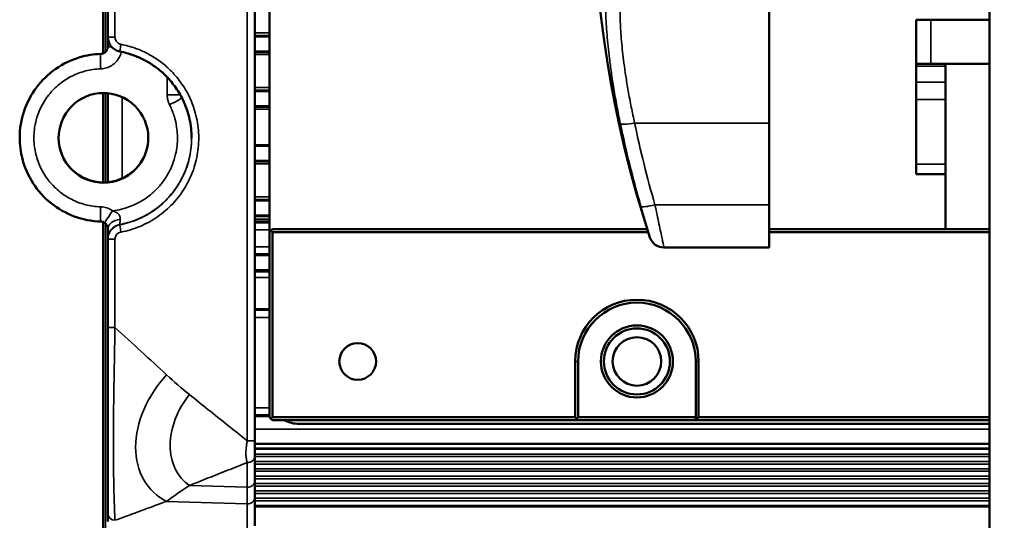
# Model space of a CAD drawing. Header units: millimetres. Extents: x 75 to 4764, y 75 to 3163.
# Tile 37 of 198: x 1360 to 1427, y 980 to 1014. Entities that reach past the tile are written whole.
import ezdxf

# ---------------------------------------------------------------- set-up
doc = ezdxf.new("R2010")
doc.units = ezdxf.units.MM
doc.header["$LTSCALE"] = 15
for name, color, linetype, lineweight in [('Dimension (ISO)', 7, 'Continuous', 25), ('Visible (ISO)', 7, 'Continuous', 50), ('Visible Narrow (ISO)', 7, 'Continuous', 35)]:
    doc.layers.add(name, color=color, linetype=linetype, lineweight=lineweight)
doc.styles.add('Note Text (ANSI)', font='tahoma.ttf')
doc.dimstyles.new('Default (ISO)', dxfattribs={"dimscale": 15, "dimtxt": 1, "dimasz": 2.5, "dimexe": 3.175, "dimexo": 0, "dimgap": 0.762, "dimtad": 1, "dimrnd": 1e-08, "dimzin": 0, "dimdsep": 46, "dimtxsty": 'Note Text (ANSI)', "dimcen": 0.09, "dimdle": 10, "dimclrd": 1, "dimclre": 1, "dimclrt": 1, "dimazin": 0, "dimtfac": 3.5052, "dimtmove": 0, "dimatfit": 3, "dimfxl": 1, "dimtolj": 1, "dimtzin": 0, "dimlwd": -1, "dimlwe": -1, "dimarcsym": 0})

# ---------------------------------------------------------------- blocks, each defined once
blk = doc.blocks.new('*D17')
at = {"layer": 'Defpoints', "color": 0, "transparency": 16777216}
for p in [(1452.664, 1025.049), (1465.086, 1021.218)]:
    blk.add_point(p, dxfattribs=at)
at = {"layer": 'Dimension (ISO)', "color": 1, "transparency": 16777216}
for p, q in [((1416.83, 1036.103), (1073.487, 1142.012)), ((1465.086, 1021.218), (1452.664, 1025.049)), ((1500.92, 1010.164), (1536.754, 999.111))]:
    blk.add_line(p, q, dxfattribs=at)
for points in [[(1418.672, 1042.075), (1414.988, 1030.131), (1452.664, 1025.049)], [(1502.762, 1016.136), (1499.078, 1004.192), (1465.086, 1021.218)]]:
    blk.add_solid(points, dxfattribs=at)
at = {"layer": 'Dimension (ISO)', "color": 1, "transparency": 16777216, "insert": (1093.563, 1168.317), "char_height": 15, "attachment_point": 1, "rotation": 342.85683, "style": 'Note Text (ANSI)'}
blk.add_mtext('\\A1;∅13.00 mm [∅0.512 in]', dxfattribs=at)

msp = doc.modelspace()

# ---------------------------------------------------------------- linework, layer by layer
at = {"layer": 'Visible (ISO)'}
for p, q in [((1425.875, 930.633), (1425.875, 1115.633)), ((1376.875, 1047.083), (1376.875, 999.183)), ((1365.556, 1034.853), (1365.556, 1011.337)), ((1365.875, 1012.45), (1365.875, 1033.694)), ((1410.875, 1018.47), (1410.875, 1006.603)), ((1375.875, 1015.215), (1375.875, 1012.456)), ((1420.875, 1010.633), (1420.875, 1013.633)), ((1421.875, 1013.633), (1420.875, 1013.633)), ((1425.875, 1013.633), (1421.875, 1013.633)), ((1365.875, 1011.793), (1365.875, 1012.45)), ((1375.875, 1012.535), (1376.875, 1012.535)), ((1375.875, 1012.529), (1376.875, 1012.529)), ((1375.875, 1012.523), (1376.875, 1012.523)), ((1375.875, 1012.517), (1376.875, 1012.517)), ((1375.875, 1012.511), (1376.875, 1012.511)), ((1375.875, 1012.505), (1376.875, 1012.505)), ((1375.875, 1012.499), (1376.875, 1012.499)), ((1375.875, 1012.493), (1376.875, 1012.493)), ((1375.875, 1012.487), (1376.875, 1012.487)), ((1375.875, 1011.494), (1375.875, 1012.456)), ((1375.875, 1011.494), (1375.875, 1008.738)), ((1375.875, 1011.475), (1376.875, 1011.475)), ((1375.875, 1011.466), (1376.875, 1011.466)), ((1375.875, 1011.46), (1376.875, 1011.46)), ((1375.875, 1011.454), (1376.875, 1011.454)), ((1375.875, 1011.448), (1376.875, 1011.448)), ((1375.875, 1011.442), (1376.875, 1011.442)), ((1375.875, 1011.436), (1376.875, 1011.436)), ((1375.875, 1011.43), (1376.875, 1011.43)), ((1375.875, 1011.424), (1376.875, 1011.424)), ((1375.875, 1011.418), (1376.875, 1011.418)), ((1365.875, 1010.391), (1365.875, 1010.391)), ((1420.875, 1010.482), (1420.875, 1010.633)), ((1420.875, 1010.633), (1421.875, 1010.633)), ((1420.875, 1010.482), (1420.875, 1009.383)), ((1425.875, 1010.633), (1421.875, 1010.633)), ((1422.875, 1010.633), (1422.875, 1010.482)), ((1422.875, 1010.482), (1422.875, 1009.383)), ((1365.556, 1010.308), (1365.556, 1010.308)), ((1420.875, 1008.197), (1420.875, 1009.383)), ((1422.875, 1009.383), (1422.875, 1008.197)), ((1365.556, 1008.645), (1365.556, 1002.558)), ((1365.875, 1008.631), (1365.875, 1002.572)), ((1375.875, 1008.815), (1376.875, 1008.815)), ((1375.875, 1008.809), (1376.875, 1008.809)), ((1375.875, 1008.803), (1376.875, 1008.803)), ((1375.875, 1008.797), (1376.875, 1008.797)), ((1375.875, 1008.791), (1376.875, 1008.791)), ((1375.875, 1008.785), (1376.875, 1008.785)), ((1375.875, 1008.779), (1376.875, 1008.779)), ((1375.875, 1008.773), (1376.875, 1008.773)), ((1375.875, 1008.767), (1376.875, 1008.767)), ((1375.875, 1007.773), (1375.875, 1008.738)), ((1375.875, 1007.773), (1375.875, 1005.019)), ((1375.875, 1007.755), (1376.875, 1007.755)), ((1375.875, 1007.746), (1376.875, 1007.746)), ((1375.875, 1007.74), (1376.875, 1007.74)), ((1375.875, 1007.734), (1376.875, 1007.734)), ((1375.875, 1007.728), (1376.875, 1007.728)), ((1375.875, 1007.722), (1376.875, 1007.722)), ((1375.875, 1007.716), (1376.875, 1007.716)), ((1375.875, 1007.71), (1376.875, 1007.71)), ((1375.875, 1007.704), (1376.875, 1007.704)), ((1375.875, 1007.698), (1376.875, 1007.698)), ((1420.875, 1003.803), (1420.875, 1008.197)), ((1422.875, 1003.803), (1422.875, 1008.197)), ((1410.875, 1006.603), (1410.875, 1001.048)), ((1359.875, 1005.606), (1359.875, 1005.607)), ((1359.875, 1005.597), (1359.875, 1005.597)), ((1375.875, 1005.095), (1376.875, 1005.095)), ((1375.875, 1005.089), (1376.875, 1005.089)), ((1375.875, 1005.083), (1376.875, 1005.083)), ((1375.875, 1005.077), (1376.875, 1005.077)), ((1375.875, 1005.071), (1376.875, 1005.071)), ((1375.875, 1005.065), (1376.875, 1005.065)), ((1375.875, 1005.059), (1376.875, 1005.059)), ((1375.875, 1005.053), (1376.875, 1005.053)), ((1375.875, 1005.047), (1376.875, 1005.047)), ((1375.875, 1004.051), (1375.875, 1005.019)), ((1375.875, 1004.051), (1375.875, 1001.3)), ((1375.875, 1004.035), (1376.875, 1004.035)), ((1375.875, 1004.026), (1376.875, 1004.026)), ((1375.875, 1004.02), (1376.875, 1004.02)), ((1375.875, 1004.014), (1376.875, 1004.014)), ((1375.875, 1004.008), (1376.875, 1004.008)), ((1375.875, 1004.002), (1376.875, 1004.002)), ((1375.875, 1003.996), (1376.875, 1003.996)), ((1375.875, 1003.99), (1376.875, 1003.99)), ((1375.875, 1003.984), (1376.875, 1003.984)), ((1375.875, 1003.978), (1376.875, 1003.978)), ((1420.875, 1003.803), (1420.875, 1003.133)), ((1422.875, 1003.133), (1422.875, 1003.803)), ((1422.875, 1003.133), (1420.875, 1003.133)), ((1422.875, 1003.133), (1422.875, 999.633)), ((1375.875, 1001.375), (1376.875, 1001.375)), ((1375.875, 1001.369), (1376.875, 1001.369)), ((1375.875, 1001.363), (1376.875, 1001.363)), ((1375.875, 1001.357), (1376.875, 1001.357)), ((1375.875, 1001.351), (1376.875, 1001.351)), ((1375.875, 1001.345), (1376.875, 1001.345)), ((1375.875, 1001.339), (1376.875, 1001.339)), ((1375.875, 1001.333), (1376.875, 1001.333)), ((1375.875, 1001.327), (1376.875, 1001.327)), ((1375.875, 1000.33), (1375.875, 1001.3)), ((1410.875, 998.134), (1410.875, 1001.048)), ((1375.875, 1000.33), (1375.875, 997.581)), ((1375.875, 1000.315), (1376.875, 1000.315)), ((1365.556, 999.866), (1365.556, 982.12)), ((1375.875, 1000.306), (1376.875, 1000.306)), ((1375.875, 1000.3), (1376.875, 1000.3)), ((1375.875, 1000.294), (1376.875, 1000.294)), ((1375.875, 1000.288), (1376.875, 1000.288)), ((1375.875, 1000.282), (1376.875, 1000.282)), ((1375.875, 1000.276), (1376.875, 1000.276)), ((1375.875, 1000.27), (1376.875, 1000.27)), ((1375.875, 1000.264), (1376.875, 1000.264)), ((1375.875, 1000.258), (1376.875, 1000.258)), ((1375.875, 1000.044), (1376.875, 1000.044)), ((1376.875, 999.858), (1375.875, 999.858)), ((1376.875, 999.852), (1375.875, 999.852)), ((1376.875, 999.845), (1375.875, 999.845)), ((1376.875, 999.839), (1375.875, 999.839)), ((1376.875, 999.832), (1375.875, 999.832)), ((1376.875, 999.183), (1376.975, 999.283)), ((1376.875, 999.183), (1376.875, 986.583)), ((1377.075, 999.383), (1376.975, 999.283)), ((1376.975, 999.283), (1377.075, 999.183)), ((1402.581, 999.383), (1377.075, 999.383)), ((1377.075, 999.183), (1377.075, 986.583)), ((1402.646, 999.183), (1377.075, 999.183)), ((1425.875, 999.383), (1410.875, 999.383)), ((1425.875, 999.183), (1410.875, 999.183)), ((1365.875, 998.862), (1365.875, 998.944)), ((1365.875, 998.694), (1365.875, 998.716)), ((1365.875, 992.696), (1365.875, 998.694)), ((1375.875, 997.691), (1376.875, 997.691)), ((1375.875, 997.685), (1376.875, 997.685)), ((1375.875, 997.679), (1376.875, 997.679)), ((1375.875, 997.673), (1376.875, 997.673)), ((1375.875, 997.667), (1376.875, 997.667)), ((1375.875, 997.661), (1376.875, 997.661)), ((1375.875, 997.655), (1376.875, 997.655)), ((1375.875, 997.649), (1376.875, 997.649)), ((1375.875, 997.643), (1376.875, 997.643)), ((1375.875, 997.637), (1376.875, 997.637)), ((1375.875, 997.631), (1376.875, 997.631)), ((1403.714, 998.133), (1410.875, 998.133)), ((1410.875, 998.133), (1410.875, 998.134)), ((1375.875, 997.625), (1376.875, 997.625)), ((1375.875, 997.619), (1376.875, 997.619)), ((1375.875, 997.613), (1376.875, 997.613)), ((1375.875, 997.607), (1376.875, 997.607)), ((1375.875, 996.609), (1375.875, 997.581)), ((1375.875, 996.609), (1375.875, 993.863)), ((1375.875, 996.595), (1376.875, 996.595)), ((1375.875, 996.586), (1376.875, 996.586)), ((1375.875, 996.58), (1376.875, 996.58)), ((1375.875, 996.574), (1376.875, 996.574)), ((1375.875, 996.568), (1376.875, 996.568)), ((1375.875, 996.562), (1376.875, 996.562)), ((1375.875, 996.556), (1376.875, 996.556)), ((1375.875, 996.55), (1376.875, 996.55)), ((1375.875, 996.544), (1376.875, 996.544)), ((1375.875, 996.538), (1376.875, 996.538)), ((1375.875, 996.532), (1376.875, 996.532)), ((1375.875, 996.526), (1376.875, 996.526)), ((1375.875, 996.52), (1376.875, 996.52)), ((1375.875, 996.514), (1376.875, 996.514)), ((1375.875, 996.508), (1376.875, 996.508)), ((1375.875, 996.502), (1376.875, 996.502)), ((1375.875, 993.935), (1376.875, 993.935)), ((1375.875, 993.929), (1376.875, 993.929)), ((1375.875, 993.923), (1376.875, 993.923)), ((1375.875, 993.917), (1376.875, 993.917)), ((1375.875, 993.911), (1376.875, 993.911)), ((1375.875, 993.905), (1376.875, 993.905)), ((1375.875, 993.899), (1376.875, 993.899)), ((1375.875, 993.893), (1376.875, 993.893)), ((1375.875, 993.887), (1376.875, 993.887)), ((1375.875, 993.375), (1375.875, 993.863)), ((1375.875, 993.375), (1375.875, 987.223)), ((1365.875, 980.024), (1365.875, 992.696)), ((1397.675, 986.583), (1397.675, 990.383)), ((1397.875, 986.583), (1397.875, 990.383)), ((1405.875, 990.383), (1405.875, 986.383)), ((1406.075, 990.383), (1406.075, 986.583)), ((1375.875, 986.734), (1375.875, 987.223)), ((1375.875, 986.734), (1375.875, 984.982)), ((1375.875, 986.723), (1376.875, 986.723)), ((1375.875, 986.714), (1376.875, 986.714)), ((1375.875, 986.708), (1376.875, 986.708)), ((1375.875, 986.702), (1376.875, 986.702)), ((1375.875, 986.696), (1376.875, 986.696)), ((1375.875, 986.69), (1376.875, 986.69)), ((1375.875, 986.684), (1376.875, 986.684)), ((1375.875, 986.678), (1376.875, 986.678)), ((1375.875, 986.672), (1376.875, 986.672)), ((1375.875, 986.666), (1376.875, 986.666)), ((1375.875, 986.66), (1376.875, 986.66)), ((1376.875, 986.583), (1376.975, 986.483)), ((1376.975, 986.483), (1377.075, 986.583)), ((1377.075, 986.383), (1376.975, 986.483)), ((1377.075, 986.583), (1397.675, 986.583)), ((1377.075, 986.383), (1397.675, 986.383)), ((1397.675, 986.583), (1397.775, 986.483)), ((1397.775, 986.483), (1397.675, 986.383)), ((1405.875, 986.383), (1397.675, 986.383)), ((1397.875, 986.583), (1397.775, 986.483)), ((1405.875, 986.583), (1397.875, 986.583)), ((1405.875, 986.383), (1406.075, 986.583)), ((1405.875, 986.383), (1425.875, 986.383)), ((1406.075, 986.583), (1425.875, 986.583)), ((1378.875, 986.133), (1425.875, 986.133)), ((1375.875, 984.982), (1375.875, 983.927)), ((1375.875, 984.783), (1425.875, 984.783)), ((1375.712, 983.615), (1375.712, 983.615)), ((1375.875, 983.927), (1375.875, 982.245)), ((1375.875, 981.141), (1375.875, 982.245)), ((1375.875, 981.141), (1375.875, 979.19)), ((1365.875, 979.483), (1365.875, 980.024))]:
    msp.add_line(p, q, dxfattribs=at)
for centre, radius in [((1401.875, 990.383), 2.45), ((1401.875, 990.383), 2.25), ((1382.875, 990.383), 1.25), ((1401.875, 990.383), 1.65)]:
    msp.add_circle(centre, radius, dxfattribs=at)
for centre, radius, start, end in [((1476.824, 1023.133), 77.949, 161.82648, 198.17352), ((1366.875, 1012.511), 1, 180, 180.27665), ((1426.875, 999.633), 4, 180, 183.58332), ((1366.875, 998.73), 1, 179.60891, 179.99999), ((1403.714, 999.133), 1, 198.17352, 270), ((1401.875, 990.383), 4.2, 0, 180), ((1401.875, 990.383), 4, 0, 180), ((1378.875, 988.133), 2, 241.04498, 270)]:
    msp.add_arc(centre, radius, start, end, dxfattribs=at)
for centre, major_axis, ratio, start_param, end_param in [((1366.782, 1011.959), (-0.093, -0.491), 0.034055, 6.283185, 6.284448), ((1365.575, 1005.608), (-2.176, -2.137), 0.999955, 5.508938, 8.646549), ((1365.424, 1000.899), (-0.032, -0.999), 0.03484, 6.283183, 6.28447), ((1366.875, 999.399), (-1, 0), 0.654706, 6.283108, 6.283181), ((1375.375, 983.927), (0.5, 0), 0.845295, 6.283151, 6.283181), ((1370.692, 981.15), (-0.121, -1.646), 0.999847, 5.130257, 5.130378)]:
    msp.add_ellipse(centre, major_axis=major_axis, ratio=ratio, start_param=start_param, end_param=end_param, dxfattribs=at)
msp.add_ellipse((1365.575, 1005.595), major_axis=(2.176, -2.137), ratio=0.999955, dxfattribs=at)
for points, knots in [([(1365.875, 1012.339), (1365.875, 1012.409), (1365.875, 1012.453), (1365.875, 1012.477), (1365.875, 1012.479), (1365.875, 1012.481)], [0, 0, 0, 0, 0.04762847, 0.04762847, 0.05336166, 0.05336166, 0.05336166, 0.05336166]), ([(1366.689, 1011.468), (1366.584, 1011.487), (1366.481, 1011.525), (1366.295, 1011.629), (1366.209, 1011.697), (1366.066, 1011.853), (1366.006, 1011.944), (1365.919, 1012.138), (1365.891, 1012.243), (1365.877, 1012.383), (1365.875, 1012.416), (1365.875, 1012.45)], [0, 0, 0, 0, 0.0321311, 0.0321311, 0.0639935, 0.0639935, 0.0958574, 0.0958574, 0.1277368, 0.1277368, 0.1378526, 0.1378526, 0.1378526, 0.1378526]), ([(1365.858, 1011.674), (1365.86, 1011.68), (1365.861, 1011.685), (1365.868, 1011.714), (1365.871, 1011.735), (1365.874, 1011.773), (1365.875, 1011.789), (1365.875, 1011.803)], [0.0166349, 0.0166349, 0.0166349, 0.0166349, 0.0189089, 0.0189089, 0.02956467, 0.02956467, 0.03925822, 0.03925822, 0.03925822, 0.03925822]), ([(1359.875, 1005.607), (1359.875, 1006.22), (1359.977, 1006.842), (1360.366, 1007.997), (1360.654, 1008.546), (1361.381, 1009.513), (1361.828, 1009.944), (1362.823, 1010.634), (1363.382, 1010.902), (1364.425, 1011.21), (1364.909, 1011.288), (1365.391, 1011.303)], [0, 0, 0, 0, 0.1841349, 0.1841349, 0.3655592, 0.3655592, 0.5472254, 0.5472254, 0.7287984, 0.7287984, 0.8735535, 0.8735535, 0.8735535, 0.8735535]), ([(1365.391, 1011.303), (1365.437, 1011.305), (1365.481, 1011.313), (1365.52, 1011.324), (1365.559, 1011.336), (1365.594, 1011.352), (1365.626, 1011.371), (1365.658, 1011.389), (1365.689, 1011.411), (1365.718, 1011.439), (1365.747, 1011.467), (1365.776, 1011.5), (1365.8, 1011.539)], [0, 0, 0, 0, 0.25, 0.25, 0.25, 0.5, 0.5, 0.5, 0.75, 0.75, 0.75, 0.9999135, 0.9999135, 0.9999135, 0.9999135]), ([(1371.575, 1005.572), (1371.575, 1005.738), (1371.568, 1005.904), (1371.554, 1006.071), (1371.519, 1006.491), (1371.438, 1006.912), (1371.318, 1007.309), (1371.198, 1007.705), (1371.04, 1008.079), (1370.86, 1008.412), (1370.681, 1008.746), (1370.481, 1009.042), (1370.275, 1009.302), (1370.068, 1009.562), (1369.855, 1009.787), (1369.64, 1009.985), (1369.425, 1010.183), (1369.208, 1010.354), (1368.99, 1010.505), (1368.772, 1010.656), (1368.553, 1010.787), (1368.321, 1010.906), (1368.089, 1011.026), (1367.844, 1011.134), (1367.573, 1011.23), (1367.302, 1011.325), (1367.006, 1011.408), (1366.689, 1011.468)], [0.4402234, 0.4402234, 0.4402234, 0.4402234, 0.4666667, 0.4666667, 0.4666667, 0.5333333, 0.5333333, 0.5333333, 0.6, 0.6, 0.6, 0.6666667, 0.6666667, 0.6666667, 0.7333333, 0.7333333, 0.7333333, 0.8, 0.8, 0.8, 0.8666667, 0.8666667, 0.8666667, 0.9333333, 0.9333333, 0.9333333, 1, 1, 1, 1]), ([(1365.391, 999.9), (1364.779, 999.92), (1364.162, 1000.041), (1363.021, 1000.465), (1362.481, 1000.772), (1361.536, 1001.53), (1361.119, 1001.991), (1360.461, 1003.008), (1360.211, 1003.576), (1359.937, 1004.628), (1359.875, 1005.114), (1359.875, 1005.597)], [0, 0, 0, 0, 0.1838283, 0.1838283, 0.3655379, 0.3655379, 0.5473232, 0.5473232, 0.7288833, 0.7288833, 0.8735771, 0.8735771, 0.8735771, 0.8735771]), ([(1365.661, 999.81), (1365.637, 999.827), (1365.611, 999.842), (1365.583, 999.855), (1365.555, 999.867), (1365.525, 999.878), (1365.493, 999.886), (1365.461, 999.894), (1365.427, 999.899), (1365.391, 999.9)], [0, 0, 0, 0, 0.333333, 0.333333, 0.333333, 0.666667, 0.666667, 0.666667, 1, 1, 1, 1]), ([(1365.875, 999.399), (1365.875, 999.427), (1365.873, 999.455), (1365.868, 999.485), (1365.863, 999.514), (1365.855, 999.544), (1365.844, 999.572), (1365.834, 999.601), (1365.821, 999.628), (1365.807, 999.652), (1365.792, 999.677), (1365.776, 999.699), (1365.76, 999.719), (1365.744, 999.739), (1365.727, 999.756), (1365.71, 999.771), (1365.694, 999.786), (1365.677, 999.799), (1365.661, 999.81)], [0.0000009, 0.0000009, 0.0000009, 0.0000009, 0.1666667, 0.1666667, 0.1666667, 0.3333333, 0.3333333, 0.3333333, 0.5, 0.5, 0.5, 0.6666667, 0.6666667, 0.6666667, 0.8333333, 0.8333333, 0.8333333, 1, 1, 1, 1]), ([(1365.875, 999.072), (1365.875, 999.08), (1365.875, 999.147), (1365.875, 999.226), (1365.875, 999.306)], [0.7267191, 0.7267191, 0.7267191, 0.7267191, 0.75, 0.932659, 0.932659, 0.932659, 0.932659]), ([(1365.585, 976.891), (1365.581, 977.196), (1365.578, 977.513), (1365.572, 978.17), (1365.569, 978.508), (1365.564, 979.201), (1365.562, 979.556), (1365.559, 980.276), (1365.558, 980.642), (1365.557, 981.378), (1365.556, 981.749), (1365.556, 982.12)], [4.1030493, 4.1030493, 4.1030493, 4.1030493, 4.2249172, 4.2249172, 4.3467852, 4.3467852, 4.4686531, 4.4686531, 4.590521, 4.590521, 4.712389, 4.712389, 4.712389, 4.712389])]:
    msp.add_open_spline(points, degree=3, knots=knots, dxfattribs=at)
for points in [[(1365.875, 1012.305), (1365.875, 1012.367), (1365.875, 1012.416), (1365.875, 1012.45)], [(1365.875, 1011.803), (1365.875, 1011.842), (1365.875, 1011.88), (1365.875, 1011.917)], [(1365.875, 999.306), (1365.875, 999.336), (1365.875, 999.367), (1365.875, 999.399)], [(1365.875, 998.944), (1365.875, 998.982), (1365.875, 999.025), (1365.875, 999.072)], [(1365.875, 998.719), (1365.875, 998.734), (1365.875, 998.78), (1365.875, 998.862)], [(1365.875, 998.759), (1365.875, 998.774), (1365.875, 998.803), (1365.875, 998.855)], [(1365.875, 998.732), (1365.875, 998.746), (1365.875, 998.775), (1365.875, 998.832)], [(1365.875, 998.716), (1365.875, 998.716), (1365.875, 998.717), (1365.875, 998.719)]]:
    msp.add_open_spline(points, degree=3, dxfattribs=at)
at = {"layer": 'Visible Narrow (ISO)'}
for p, q in [((1375.358, 1061.161), (1375.358, 984.981)), ((1365.556, 1034.853), (1365.556, 1011.337)), ((1365.719, 1011.44), (1365.719, 1034.75)), ((1366.358, 1012.45), (1366.358, 1033.693)), ((1421.875, 1010.633), (1421.875, 1013.633)), ((1375.875, 1012.737), (1376.875, 1012.737)), ((1376.875, 1012.487), (1375.875, 1012.487)), ((1376.875, 1012.475), (1375.875, 1012.475)), ((1365.391, 1011.303), (1365.391, 1011.294)), ((1366.751, 1011.283), (1366.751, 1011.283)), ((1376.875, 1011.258), (1375.875, 1011.258)), ((1422.875, 1010.482), (1420.875, 1010.482)), ((1365.556, 1010.308), (1365.556, 1010.308)), ((1365.719, 1010.341), (1365.719, 1010.341)), ((1369.91, 1008.53), (1369.91, 1009.72)), ((1420.875, 1009.383), (1422.875, 1009.383)), ((1365.556, 1008.645), (1365.556, 1002.558)), ((1365.719, 1002.561), (1365.719, 1008.642)), ((1366.858, 1008.363), (1366.858, 1002.84)), ((1375.875, 1009.017), (1376.875, 1009.017)), ((1376.875, 1008.767), (1375.875, 1008.767)), ((1376.875, 1008.755), (1375.875, 1008.755)), ((1420.875, 1008.197), (1422.875, 1008.197)), ((1376.875, 1007.538), (1375.875, 1007.538)), ((1401.72, 1006.603), (1410.875, 1006.603)), ((1376.875, 1005.047), (1375.875, 1005.047)), ((1376.875, 1005.035), (1375.875, 1005.035)), ((1376.875, 1003.831), (1375.875, 1003.831)), ((1422.875, 1003.803), (1420.875, 1003.803)), ((1375.875, 1001.589), (1376.875, 1001.589)), ((1376.875, 1001.327), (1375.875, 1001.327)), ((1376.875, 1001.315), (1375.875, 1001.315)), ((1410.875, 1001.048), (1403.102, 1001.048)), ((1365.556, 999.866), (1365.556, 982.12)), ((1365.719, 974.175), (1365.719, 999.763)), ((1366.689, 999.676), (1366.689, 999.699)), ((1376.875, 999.882), (1375.875, 999.882)), ((1366.245, 999.492), (1366.245, 999.492)), ((1375.875, 999.341), (1376.875, 999.341)), ((1366.358, 992.695), (1366.358, 998.693)), ((1402.763, 998.822), (1402.763, 998.822)), ((1376.875, 998.178), (1375.875, 998.178)), ((1403.714, 998.133), (1403.714, 998.134)), ((1410.875, 998.134), (1403.714, 998.134)), ((1376.875, 997.607), (1375.875, 997.607)), ((1376.875, 997.595), (1375.875, 997.595)), ((1375.875, 996.096), (1376.875, 996.096)), ((1376.875, 993.887), (1375.875, 993.887)), ((1376.875, 993.875), (1375.875, 993.875)), ((1375.875, 993.375), (1376.875, 993.375)), ((1397.675, 990.383), (1397.875, 990.383)), ((1406.075, 990.383), (1405.875, 990.383)), ((1375.875, 987.223), (1376.875, 987.223)), ((1375.875, 985.783), (1425.875, 985.783)), ((1425.875, 984.489), (1375.875, 984.489)), ((1425.875, 984.404), (1375.875, 984.404)), ((1375.272, 984.014), (1375.272, 984.014)), ((1375.272, 984.002), (1375.272, 984.002)), ((1425.875, 984.083), (1375.875, 984.083)), ((1425.875, 983.907), (1375.875, 983.907)), ((1425.875, 983.58), (1375.875, 983.58)), ((1375.238, 983.457), (1375.238, 983.457)), ((1375.358, 983.505), (1375.358, 981.822)), ((1425.875, 983.404), (1375.875, 983.404)), ((1425.875, 983.083), (1375.875, 983.083)), ((1425.875, 982.907), (1375.875, 982.907)), ((1425.875, 982.58), (1375.875, 982.58)), ((1425.875, 982.404), (1375.875, 982.404)), ((1375.358, 981.822), (1371.424, 981.939)), ((1375.358, 980.691), (1375.358, 981.822)), ((1425.875, 982.083), (1375.875, 982.083)), ((1425.875, 981.907), (1375.875, 981.907)), ((1425.875, 981.58), (1375.875, 981.58)), ((1425.875, 981.404), (1375.875, 981.404)), ((1425.875, 981.083), (1375.875, 981.083)), ((1425.875, 980.907), (1375.875, 980.907)), ((1375.358, 980.691), (1369.872, 980.863)), ((1375.358, 980.691), (1375.358, 978.723)), ((1425.875, 980.58), (1375.875, 980.58)), ((1425.875, 980.492), (1375.875, 980.492))]:
    msp.add_line(p, q, dxfattribs=at)
msp.add_arc((1366.875, 998.716), 1, 100.69949, 180, dxfattribs=at)
for centre, major_axis, ratio, start_param, end_param in [((1366.375, 1012.45), (-0.5, 0), 0.001284, 0, 1.53589), ((1366.875, 1011.793), (-1, 0), 0.001284, 0, 0.717635), ((1366.782, 1011.959), (-0.093, -0.491), 0.034055, 4.720133, 6.283185), ((1365.424, 1010.294), (-0.032, 0.999), 0.034923, 0.001281, 1.570955), ((1366.875, 1010.985), (-1, 0), 0.001284, 1.296148, 1.296322), ((1369.875, 1008.528), (-1, 0), 0.001284, 3.542437, 4.677482), ((1370.037, 1007.851), (0.892, 0.451), 0.014616, 4.744115, 6.141162), ((1401.72, 1006.794), (-0.979, -0.204), 0.186673, 0.048719, 1.531978), ((1476.824, 1021.835), (-77.65, 0), 0.981682, 0.20147, 0.277482), ((1476.824, 1021.661), (-76.654, 0), 0.981682, 0.20147, 0.277482), ((1403.102, 1001.238), (-0.96, -0.279), 0.183239, 0.034421, 1.51768), ((1365.424, 1000.899), (-0.032, -0.999), 0.03484, 4.714799, 6.283183), ((1365.369, 999.484), (1.379, -0.464), 0.968801, 1.278269, 1.872069), ((1366.232, 1000.631), (-0.571, -0.821), 0.027922, 4.733375, 6.28424), ((1366.875, 999.399), (-1, 0), 0.654706, 4.86943, 6.283106), ((1366.875, 998.694), (-0.992, 0.123), 0.999989, 5.022162, 6.406111), ((1366.782, 999.185), (-0.093, 0.491), 0.034531, 0.001263, 1.565578), ((1366.858, 998.693), (-0.5, 0.02), 0.999968, 4.939378, 6.323307), ((1366.375, 998.694), (-0.5, 0), 0.001284, 0, 1.53589), ((1403.714, 999.134), (-1, 0), 0.999997, 0.317188, 1.570796), ((1366.375, 992.696), (-0.5, 0), 0.001284, 0, 1.53589), ((1373.535, 986.23), (-4.594, -4.705), 0.743066, 4.749216, 6.516197), ((1373.474, 991.296), (8.119, -6.728), 0.355574, 4.559398, 4.754333), ((1374.382, 985.848), (-3.174, -3.744), 0.76073, 4.747611, 6.356169), ((1375.375, 984.982), (0.5, 0), 0.001287, 4.677489, 6.283198), ((1375.375, 983.927), (0.5, 0), 0.845295, 4.677492, 6.283185), ((1375.375, 982.245), (0.5, 0), 0.845295, 4.677482, 6.283185), ((1365.715, 982.109), (0, -9.122), 0.017452, 4.711104, 5.320444), ((1366.056, 982.12), (-0.5, 0), 0.001284, 0, 0.017453), ((1375.375, 981.141), (0.5, 0), 0.900953, 4.677482, 6.283185), ((1366.375, 980.024), (-0.5, 0), 0.900971, 0, 1.535813)]:
    msp.add_ellipse(centre, major_axis=major_axis, ratio=ratio, start_param=start_param, end_param=end_param, dxfattribs=at)
for points, knots in [([(1400.744, 1019.404), (1400.689, 1019.352), (1400.637, 1019.295), (1400.589, 1019.235), (1400.541, 1019.175), (1400.497, 1019.111), (1400.456, 1019.044), (1400.414, 1018.976), (1400.374, 1018.905), (1400.338, 1018.83), (1400.301, 1018.756), (1400.267, 1018.679), (1400.236, 1018.602), (1400.204, 1018.524), (1400.176, 1018.446), (1400.149, 1018.367), (1400.123, 1018.288), (1400.098, 1018.209), (1400.075, 1018.127), (1400.052, 1018.045), (1400.031, 1017.962), (1400.01, 1017.875), (1399.99, 1017.788), (1399.97, 1017.698), (1399.952, 1017.605), (1399.934, 1017.512), (1399.917, 1017.416), (1399.901, 1017.318), (1399.885, 1017.219), (1399.87, 1017.117), (1399.856, 1017.013), (1399.843, 1016.909), (1399.83, 1016.803), (1399.819, 1016.693), (1399.808, 1016.583), (1399.797, 1016.47), (1399.788, 1016.351), (1399.779, 1016.232), (1399.771, 1016.107), (1399.764, 1015.975), (1399.757, 1015.842), (1399.751, 1015.702), (1399.747, 1015.557), (1399.743, 1015.411), (1399.74, 1015.261), (1399.739, 1015.104), (1399.738, 1014.947), (1399.738, 1014.782), (1399.741, 1014.603), (1399.744, 1014.423), (1399.748, 1014.229), (1399.756, 1014.018), (1399.764, 1013.808), (1399.775, 1013.582), (1399.789, 1013.344), (1399.803, 1013.107), (1399.821, 1012.857), (1399.842, 1012.604), (1399.862, 1012.35), (1399.886, 1012.092), (1399.914, 1011.824), (1399.941, 1011.556), (1399.972, 1011.278), (1400.008, 1010.982), (1400.045, 1010.686), (1400.086, 1010.371), (1400.135, 1010.03), (1400.184, 1009.689), (1400.24, 1009.321), (1400.304, 1008.936), (1400.367, 1008.551), (1400.438, 1008.149), (1400.512, 1007.754), (1400.586, 1007.359), (1400.663, 1006.97), (1400.744, 1006.581)], [0, 0, 0, 0, 0.04, 0.04, 0.04, 0.08, 0.08, 0.08, 0.12, 0.12, 0.12, 0.16, 0.16, 0.16, 0.2, 0.2, 0.2, 0.24, 0.24, 0.24, 0.28, 0.28, 0.28, 0.32, 0.32, 0.32, 0.36, 0.36, 0.36, 0.4, 0.4, 0.4, 0.44, 0.44, 0.44, 0.48, 0.48, 0.48, 0.52, 0.52, 0.52, 0.56, 0.56, 0.56, 0.6, 0.6, 0.6, 0.64, 0.64, 0.64, 0.68, 0.68, 0.68, 0.72, 0.72, 0.72, 0.76, 0.76, 0.76, 0.8, 0.8, 0.8, 0.84, 0.84, 0.84, 0.88, 0.88, 0.88, 0.92, 0.92, 0.92, 0.96, 0.96, 0.96, 1, 1, 1, 1]), ([(1401.72, 1018.47), (1401.665, 1018.422), (1401.614, 1018.37), (1401.567, 1018.314), (1401.52, 1018.258), (1401.476, 1018.199), (1401.435, 1018.137), (1401.394, 1018.074), (1401.355, 1018.008), (1401.319, 1017.939), (1401.283, 1017.871), (1401.249, 1017.8), (1401.218, 1017.728), (1401.187, 1017.656), (1401.159, 1017.584), (1401.133, 1017.511), (1401.107, 1017.438), (1401.083, 1017.364), (1401.06, 1017.288), (1401.037, 1017.213), (1401.016, 1017.135), (1400.996, 1017.055), (1400.975, 1016.975), (1400.956, 1016.892), (1400.938, 1016.806), (1400.92, 1016.72), (1400.903, 1016.631), (1400.887, 1016.539), (1400.872, 1016.448), (1400.857, 1016.354), (1400.844, 1016.257), (1400.83, 1016.161), (1400.818, 1016.063), (1400.807, 1015.961), (1400.796, 1015.859), (1400.786, 1015.755), (1400.776, 1015.645), (1400.767, 1015.535), (1400.759, 1015.419), (1400.752, 1015.296), (1400.745, 1015.174), (1400.74, 1015.044), (1400.736, 1014.91), (1400.731, 1014.775), (1400.729, 1014.636), (1400.728, 1014.49), (1400.727, 1014.345), (1400.727, 1014.193), (1400.73, 1014.027), (1400.732, 1013.861), (1400.737, 1013.68), (1400.745, 1013.486), (1400.753, 1013.291), (1400.763, 1013.082), (1400.777, 1012.862), (1400.791, 1012.642), (1400.809, 1012.411), (1400.829, 1012.177), (1400.85, 1011.942), (1400.873, 1011.703), (1400.9, 1011.455), (1400.927, 1011.207), (1400.958, 1010.95), (1400.994, 1010.676), (1401.03, 1010.402), (1401.071, 1010.11), (1401.119, 1009.795), (1401.167, 1009.479), (1401.223, 1009.139), (1401.285, 1008.783), (1401.348, 1008.427), (1401.418, 1008.054), (1401.491, 1007.688), (1401.564, 1007.322), (1401.64, 1006.962), (1401.72, 1006.603)], [0, 0, 0, 0, 0.04, 0.04, 0.04, 0.08, 0.08, 0.08, 0.12, 0.12, 0.12, 0.16, 0.16, 0.16, 0.2, 0.2, 0.2, 0.24, 0.24, 0.24, 0.28, 0.28, 0.28, 0.32, 0.32, 0.32, 0.36, 0.36, 0.36, 0.4, 0.4, 0.4, 0.44, 0.44, 0.44, 0.48, 0.48, 0.48, 0.52, 0.52, 0.52, 0.56, 0.56, 0.56, 0.6, 0.6, 0.6, 0.64, 0.64, 0.64, 0.68, 0.68, 0.68, 0.72, 0.72, 0.72, 0.76, 0.76, 0.76, 0.8, 0.8, 0.8, 0.84, 0.84, 0.84, 0.88, 0.88, 0.88, 0.92, 0.92, 0.92, 0.96, 0.96, 0.96, 1, 1, 1, 1]), ([(1366.765, 1011.958), (1366.72, 1011.967), (1366.678, 1011.981), (1366.639, 1012), (1366.6, 1012.019), (1366.564, 1012.042), (1366.531, 1012.071), (1366.498, 1012.099), (1366.469, 1012.132), (1366.443, 1012.17), (1366.418, 1012.208), (1366.396, 1012.251), (1366.381, 1012.298), (1366.366, 1012.345), (1366.358, 1012.395), (1366.358, 1012.45)], [0, 0, 0, 0, 0.2, 0.2, 0.2, 0.4, 0.4, 0.4, 0.6, 0.6, 0.6, 0.8, 0.8, 0.8, 1, 1, 1, 1]), ([(1365.391, 1011.294), (1365.437, 1011.295), (1365.481, 1011.303), (1365.523, 1011.316), (1365.565, 1011.329), (1365.605, 1011.347), (1365.642, 1011.371), (1365.679, 1011.394), (1365.713, 1011.423), (1365.742, 1011.453), (1365.77, 1011.484), (1365.793, 1011.517), (1365.812, 1011.551), (1365.831, 1011.585), (1365.846, 1011.621), (1365.857, 1011.662), (1365.868, 1011.702), (1365.875, 1011.747), (1365.875, 1011.793)], [0, 0, 0, 0, 0.1666667, 0.1666667, 0.1666667, 0.3333333, 0.3333333, 0.3333333, 0.5, 0.5, 0.5, 0.6666667, 0.6666667, 0.6666667, 0.8333333, 0.8333333, 0.8333333, 1, 1, 1, 1]), ([(1365.8, 1011.539), (1365.812, 1011.558), (1365.823, 1011.579), (1365.833, 1011.602), (1365.843, 1011.625), (1365.852, 1011.65), (1365.858, 1011.675), (1365.865, 1011.7), (1365.869, 1011.724), (1365.872, 1011.745), (1365.874, 1011.767), (1365.875, 1011.785), (1365.875, 1011.803)], [0, 0, 0, 0, 0.25, 0.25, 0.25, 0.5, 0.5, 0.5, 0.75, 0.75, 0.75, 1, 1, 1, 1]), ([(1366.765, 999.184), (1367.214, 999.269), (1367.645, 999.398), (1368.062, 999.573), (1368.479, 999.748), (1368.882, 999.968), (1369.257, 1000.227), (1369.632, 1000.486), (1369.978, 1000.783), (1370.289, 1001.114), (1370.6, 1001.445), (1370.877, 1001.809), (1371.113, 1002.197), (1371.349, 1002.585), (1371.544, 1002.998), (1371.694, 1003.428), (1371.844, 1003.857), (1371.948, 1004.302), (1372.006, 1004.752), (1372.063, 1005.202), (1372.074, 1005.657), (1372.035, 1006.112), (1371.997, 1006.567), (1371.909, 1007.023), (1371.779, 1007.453), (1371.649, 1007.883), (1371.477, 1008.287), (1371.283, 1008.649), (1371.089, 1009.01), (1370.873, 1009.33), (1370.649, 1009.612), (1370.425, 1009.894), (1370.194, 1010.137), (1369.961, 1010.352), (1369.728, 1010.567), (1369.493, 1010.752), (1369.257, 1010.916), (1369.021, 1011.079), (1368.784, 1011.221), (1368.533, 1011.35), (1368.281, 1011.48), (1368.015, 1011.597), (1367.722, 1011.7), (1367.429, 1011.804), (1367.109, 1011.893), (1366.765, 1011.958)], [0, 0, 0, 0, 0.0666667, 0.0666667, 0.0666667, 0.1333333, 0.1333333, 0.1333333, 0.2, 0.2, 0.2, 0.2666667, 0.2666667, 0.2666667, 0.3333333, 0.3333333, 0.3333333, 0.4, 0.4, 0.4, 0.4666667, 0.4666667, 0.4666667, 0.5333333, 0.5333333, 0.5333333, 0.6, 0.6, 0.6, 0.6666667, 0.6666667, 0.6666667, 0.7333333, 0.7333333, 0.7333333, 0.8, 0.8, 0.8, 0.8666667, 0.8666667, 0.8666667, 0.9333333, 0.9333333, 0.9333333, 1, 1, 1, 1]), ([(1359.875, 1005.607), (1359.875, 1005.622), (1359.875, 1005.637), (1359.875, 1005.652), (1359.879, 1006.072), (1359.929, 1006.491), (1360.024, 1006.899), (1360.119, 1007.308), (1360.26, 1007.707), (1360.442, 1008.084), (1360.624, 1008.462), (1360.848, 1008.818), (1361.11, 1009.149), (1361.372, 1009.479), (1361.674, 1009.782), (1361.995, 1010.041), (1362.315, 1010.3), (1362.654, 1010.517), (1363.011, 1010.697), (1363.368, 1010.877), (1363.744, 1011.02), (1364.142, 1011.123), (1364.54, 1011.227), (1364.961, 1011.289), (1365.391, 1011.303)], [0.4974245, 0.4974245, 0.4974245, 0.4974245, 0.5, 0.5, 0.5, 0.5714286, 0.5714286, 0.5714286, 0.6428571, 0.6428571, 0.6428571, 0.7142857, 0.7142857, 0.7142857, 0.7857143, 0.7857143, 0.7857143, 0.8571429, 0.8571429, 0.8571429, 0.9285714, 0.9285714, 0.9285714, 1, 1, 1, 1]), ([(1359.875, 1005.597), (1359.875, 1005.612), (1359.875, 1005.628), (1359.875, 1005.643), (1359.879, 1006.062), (1359.929, 1006.481), (1360.024, 1006.89), (1360.119, 1007.299), (1360.26, 1007.697), (1360.442, 1008.074), (1360.624, 1008.452), (1360.847, 1008.808), (1361.109, 1009.138), (1361.371, 1009.469), (1361.673, 1009.772), (1361.994, 1010.031), (1362.314, 1010.29), (1362.652, 1010.506), (1363.008, 1010.686), (1363.364, 1010.866), (1363.739, 1011.009), (1364.138, 1011.113), (1364.536, 1011.216), (1364.959, 1011.28), (1365.391, 1011.294)], [0.4973942, 0.4973942, 0.4973942, 0.4973942, 0.5, 0.5, 0.5, 0.5714286, 0.5714286, 0.5714286, 0.6428571, 0.6428571, 0.6428571, 0.7142857, 0.7142857, 0.7142857, 0.7857143, 0.7857143, 0.7857143, 0.8571429, 0.8571429, 0.8571429, 0.9285714, 0.9285714, 0.9285714, 1, 1, 1, 1]), ([(1365.389, 1010.293), (1365.527, 1010.297), (1365.659, 1010.321), (1365.785, 1010.36), (1365.91, 1010.398), (1366.03, 1010.453), (1366.141, 1010.524), (1366.252, 1010.594), (1366.354, 1010.68), (1366.44, 1010.772), (1366.526, 1010.864), (1366.595, 1010.962), (1366.652, 1011.065), (1366.709, 1011.168), (1366.754, 1011.276), (1366.787, 1011.397), (1366.792, 1011.413), (1366.796, 1011.429), (1366.8, 1011.446)], [0.0000008, 0.0000008, 0.0000008, 0.0000008, 0.1666667, 0.1666667, 0.1666667, 0.3333333, 0.3333333, 0.3333333, 0.5, 0.5, 0.5, 0.6666667, 0.6666667, 0.6666667, 0.8333333, 0.8333333, 0.8333333, 0.8556179, 0.8556179, 0.8556179, 0.8556179]), ([(1365.389, 1000.898), (1365.035, 1000.909), (1364.693, 1000.959), (1364.359, 1001.046), (1364.025, 1001.133), (1363.699, 1001.257), (1363.391, 1001.416), (1363.083, 1001.574), (1362.793, 1001.766), (1362.528, 1001.988), (1362.262, 1002.21), (1362.021, 1002.461), (1361.811, 1002.735), (1361.6, 1003.01), (1361.42, 1003.308), (1361.275, 1003.622), (1361.13, 1003.935), (1361.019, 1004.265), (1360.946, 1004.603), (1360.873, 1004.942), (1360.838, 1005.288), (1360.84, 1005.634), (1360.843, 1005.979), (1360.884, 1006.325), (1360.963, 1006.662), (1361.041, 1006.999), (1361.157, 1007.327), (1361.307, 1007.638), (1361.457, 1007.95), (1361.641, 1008.244), (1361.857, 1008.516), (1362.074, 1008.788), (1362.323, 1009.038), (1362.587, 1009.252), (1362.851, 1009.466), (1363.129, 1009.644), (1363.423, 1009.792), (1363.718, 1009.94), (1364.028, 1010.058), (1364.355, 1010.144), (1364.682, 1010.229), (1365.027, 1010.281), (1365.389, 1010.293)], [0, 0, 0, 0, 0.0714286, 0.0714286, 0.0714286, 0.1428571, 0.1428571, 0.1428571, 0.2142857, 0.2142857, 0.2142857, 0.2857143, 0.2857143, 0.2857143, 0.3571429, 0.3571429, 0.3571429, 0.4285714, 0.4285714, 0.4285714, 0.5, 0.5, 0.5, 0.5714286, 0.5714286, 0.5714286, 0.6428571, 0.6428571, 0.6428571, 0.7142857, 0.7142857, 0.7142857, 0.7857143, 0.7857143, 0.7857143, 0.8571429, 0.8571429, 0.8571429, 0.9285714, 0.9285714, 0.9285714, 1, 1, 1, 1]), ([(1370.072, 1007.852), (1370.038, 1007.919), (1369.98, 1008.057), (1369.925, 1008.277), (1369.91, 1008.443), (1369.91, 1008.53)], [0, 0, 0, 0, 0.3333333, 0.6666667, 1, 1, 1, 1]), ([(1366.197, 1000.63), (1366.405, 1000.655), (1366.608, 1000.692), (1366.809, 1000.741), (1366.917, 1000.768), (1367.025, 1000.798), (1367.131, 1000.832), (1367.375, 1000.91), (1367.614, 1001.008), (1367.845, 1001.123), (1367.902, 1001.151), (1367.958, 1001.181), (1368.014, 1001.211), (1368.282, 1001.358), (1368.536, 1001.529), (1368.772, 1001.722), (1368.784, 1001.732), (1368.795, 1001.741), (1368.807, 1001.751), (1369.053, 1001.955), (1369.28, 1002.184), (1369.482, 1002.432), (1369.503, 1002.458), (1369.524, 1002.484), (1369.545, 1002.51), (1369.722, 1002.736), (1369.879, 1002.977), (1370.015, 1003.23), (1370.054, 1003.302), (1370.091, 1003.375), (1370.126, 1003.449), (1370.228, 1003.664), (1370.315, 1003.887), (1370.386, 1004.114), (1370.424, 1004.239), (1370.458, 1004.365), (1370.487, 1004.492), (1370.529, 1004.677), (1370.56, 1004.865), (1370.581, 1005.054), (1370.6, 1005.231), (1370.61, 1005.41), (1370.61, 1005.589), (1370.61, 1005.73), (1370.604, 1005.872), (1370.592, 1006.013), (1370.573, 1006.239), (1370.539, 1006.465), (1370.49, 1006.686), (1370.469, 1006.777), (1370.446, 1006.868), (1370.421, 1006.958), (1370.346, 1007.222), (1370.25, 1007.479), (1370.131, 1007.73), (1370.112, 1007.771), (1370.092, 1007.812), (1370.072, 1007.852)], [0, 0, 0, 0, 0.064894, 0.064894, 0.064894, 0.1, 0.1, 0.1, 0.180184, 0.180184, 0.180184, 0.2, 0.2, 0.2, 0.295304, 0.295304, 0.295304, 0.3, 0.3, 0.3, 0.4, 0.4, 0.4, 0.41044, 0.41044, 0.41044, 0.5, 0.5, 0.5, 0.525571, 0.525571, 0.525571, 0.6, 0.6, 0.6, 0.640675, 0.640675, 0.640675, 0.7, 0.7, 0.7, 0.755774, 0.755774, 0.755774, 0.8, 0.8, 0.8, 0.870776, 0.870776, 0.870776, 0.9, 0.9, 0.9, 0.985973, 0.985973, 0.985973, 1, 1, 1, 1]), ([(1366.689, 999.699), (1367.054, 999.767), (1367.77, 999.973), (1368.768, 1000.474), (1369.656, 1001.149), (1370.405, 1001.977), (1370.989, 1002.928), (1371.387, 1003.97), (1371.551, 1004.87), (1371.575, 1005.411), (1371.575, 1005.581)], [0, 0, 0, 0, 0.1, 0.2, 0.3, 0.4, 0.5, 0.6, 0.7, 0.7459239, 0.7459239, 0.7459239, 0.7459239]), ([(1366.689, 999.676), (1367.098, 999.754), (1367.5, 999.874), (1367.887, 1000.035), (1368.273, 1000.196), (1368.645, 1000.399), (1368.99, 1000.638), (1369.335, 1000.877), (1369.655, 1001.152), (1369.942, 1001.458), (1370.23, 1001.763), (1370.486, 1002.099), (1370.703, 1002.457), (1370.921, 1002.816), (1371.101, 1003.197), (1371.24, 1003.593), (1371.378, 1003.989), (1371.475, 1004.401), (1371.527, 1004.816), (1371.559, 1005.067), (1371.575, 1005.319), (1371.575, 1005.572)], [0, 0, 0, 0, 0.0666667, 0.0666667, 0.0666667, 0.1333333, 0.1333333, 0.1333333, 0.2, 0.2, 0.2, 0.2666667, 0.2666667, 0.2666667, 0.3333333, 0.3333333, 0.3333333, 0.4, 0.4, 0.4, 0.4402234, 0.4402234, 0.4402234, 0.4402234]), ([(1403.102, 1001.048), (1403.152, 1000.811), (1403.2, 1000.58), (1403.246, 1000.362), (1403.291, 1000.145), (1403.334, 999.94), (1403.376, 999.743), (1403.417, 999.546), (1403.457, 999.358), (1403.492, 999.188), (1403.528, 999.017), (1403.56, 998.865), (1403.587, 998.737), (1403.614, 998.609), (1403.636, 998.505), (1403.654, 998.418), (1403.672, 998.331), (1403.687, 998.262), (1403.697, 998.213), (1403.708, 998.163), (1403.714, 998.134), (1403.714, 998.134)], [0, 0, 0, 0, 0.1428571, 0.1428571, 0.1428571, 0.2857143, 0.2857143, 0.2857143, 0.4285714, 0.4285714, 0.4285714, 0.5714286, 0.5714286, 0.5714286, 0.7142857, 0.7142857, 0.7142857, 0.8571429, 0.8571429, 0.8571429, 1, 1, 1, 1]), ([(1366.719, 1000.046), (1366.724, 1000.089), (1366.724, 1000.132), (1366.717, 1000.176), (1366.709, 1000.219), (1366.695, 1000.264), (1366.672, 1000.305), (1366.65, 1000.347), (1366.621, 1000.385), (1366.586, 1000.419), (1366.552, 1000.454), (1366.512, 1000.484), (1366.47, 1000.511), (1366.427, 1000.537), (1366.382, 1000.56), (1366.337, 1000.579), (1366.291, 1000.599), (1366.244, 1000.615), (1366.197, 1000.63)], [0, 0, 0, 0, 0.166667, 0.166667, 0.166667, 0.333333, 0.333333, 0.333333, 0.5, 0.5, 0.5, 0.666667, 0.666667, 0.666667, 0.833333, 0.833333, 0.833333, 1, 1, 1, 1]), ([(1402.144, 1000.954), (1402.195, 1000.778), (1402.243, 1000.611), (1402.289, 1000.452), (1402.336, 1000.293), (1402.379, 1000.143), (1402.421, 999.999), (1402.463, 999.855), (1402.503, 999.717), (1402.539, 999.593), (1402.576, 999.468), (1402.608, 999.357), (1402.635, 999.263), (1402.663, 999.17), (1402.685, 999.093), (1402.703, 999.03), (1402.722, 998.966), (1402.737, 998.915), (1402.747, 998.879), (1402.757, 998.843), (1402.763, 998.822), (1402.763, 998.822)], [0, 0, 0, 0, 0.1428571, 0.1428571, 0.1428571, 0.2857143, 0.2857143, 0.2857143, 0.4285714, 0.4285714, 0.4285714, 0.5714286, 0.5714286, 0.5714286, 0.7142857, 0.7142857, 0.7142857, 0.8571429, 0.8571429, 0.8571429, 1, 1, 1, 1]), ([(1366.689, 999.699), (1366.688, 999.698), (1366.687, 999.707), (1366.687, 999.722), (1366.688, 999.738), (1366.689, 999.759), (1366.691, 999.786), (1366.693, 999.814), (1366.696, 999.848), (1366.701, 999.89), (1366.705, 999.933), (1366.711, 999.985), (1366.719, 1000.046)], [0, 0, 0, 0, 0.25, 0.25, 0.25, 0.5, 0.5, 0.5, 0.75, 0.75, 0.75, 0.9999955, 0.9999955, 0.9999955, 0.9999955]), ([(1366.358, 979.574), (1366.353, 979.701), (1366.347, 979.84), (1366.341, 979.991), (1366.336, 980.143), (1366.33, 980.306), (1366.323, 980.489), (1366.317, 980.672), (1366.31, 980.874), (1366.303, 981.106), (1366.296, 981.337), (1366.289, 981.597), (1366.281, 981.893), (1366.274, 982.188), (1366.268, 982.519), (1366.262, 982.876), (1366.256, 983.234), (1366.252, 983.618), (1366.25, 983.996), (1366.248, 984.374), (1366.248, 984.743), (1366.248, 985.103), (1366.249, 985.463), (1366.251, 985.814), (1366.254, 986.151), (1366.257, 986.488), (1366.26, 986.812), (1366.264, 987.12), (1366.268, 987.428), (1366.272, 987.719), (1366.276, 988.001), (1366.281, 988.283), (1366.285, 988.556), (1366.29, 988.827), (1366.294, 989.097), (1366.299, 989.365), (1366.304, 989.65), (1366.309, 989.935), (1366.314, 990.236), (1366.32, 990.555), (1366.325, 990.874), (1366.331, 991.211), (1366.338, 991.567), (1366.344, 991.923), (1366.351, 992.299), (1366.358, 992.695)], [0, 0, 0, 0, 0.066667, 0.066667, 0.066667, 0.133333, 0.133333, 0.133333, 0.2, 0.2, 0.2, 0.266667, 0.266667, 0.266667, 0.333333, 0.333333, 0.333333, 0.4, 0.4, 0.4, 0.466667, 0.466667, 0.466667, 0.533333, 0.533333, 0.533333, 0.6, 0.6, 0.6, 0.666667, 0.666667, 0.666667, 0.733333, 0.733333, 0.733333, 0.8, 0.8, 0.8, 0.866667, 0.866667, 0.866667, 0.933333, 0.933333, 0.933333, 1, 1, 1, 1]), ([(1375.358, 984.981), (1375.352, 984.945), (1375.346, 984.906), (1375.34, 984.866), (1375.334, 984.825), (1375.327, 984.782), (1375.32, 984.736), (1375.314, 984.69), (1375.307, 984.641), (1375.301, 984.59), (1375.295, 984.538), (1375.288, 984.484), (1375.283, 984.428), (1375.278, 984.371), (1375.274, 984.312), (1375.271, 984.251), (1375.269, 984.19), (1375.268, 984.128), (1375.27, 984.069), (1375.271, 984.01), (1375.275, 983.955), (1375.28, 983.904), (1375.285, 983.853), (1375.291, 983.808), (1375.298, 983.767), (1375.304, 983.726), (1375.312, 983.689), (1375.319, 983.657), (1375.326, 983.624), (1375.333, 983.596), (1375.339, 983.571), (1375.346, 983.545), (1375.352, 983.524), (1375.358, 983.505)], [0.0000024, 0.0000024, 0.0000024, 0.0000024, 0.0909091, 0.0909091, 0.0909091, 0.1818182, 0.1818182, 0.1818182, 0.2727273, 0.2727273, 0.2727273, 0.3636364, 0.3636364, 0.3636364, 0.4545455, 0.4545455, 0.4545455, 0.5454545, 0.5454545, 0.5454545, 0.6363636, 0.6363636, 0.6363636, 0.7272727, 0.7272727, 0.7272727, 0.8181818, 0.8181818, 0.8181818, 0.9090909, 0.9090909, 0.9090909, 1, 1, 1, 1]), ([(1371.424, 981.939), (1371.849, 982.108), (1372.707, 982.451), (1374.018, 982.972), (1374.909, 983.326), (1375.358, 983.505)], [0, 0, 0, 0, 0.3333333, 0.6666667, 0.9999999, 0.9999999, 0.9999999, 0.9999999])]:
    msp.add_open_spline(points, degree=3, knots=knots, dxfattribs=at)
for points in [[(1366.358, 992.695), (1366.963, 992.142), (1368.154, 991.052), (1369.307, 989.992), (1369.872, 989.468)], [(1371.424, 988.13), (1371.849, 987.788), (1372.707, 987.1), (1374.018, 986.052), (1374.909, 985.34), (1375.358, 984.981)], [(1369.872, 980.863), (1369.991, 980.951), (1370.234, 981.127), (1370.615, 981.396), (1371.01, 981.668), (1371.284, 981.848), (1371.424, 981.939)], [(1366.358, 979.574), (1366.835, 979.748), (1367.731, 980.076), (1368.917, 980.511), (1369.574, 980.753), (1369.872, 980.863)]]:
    msp.add_open_spline(points, degree=3, dxfattribs=at)

# ---------------------------------------------------------------- dimensions: what is measured, and where the dimension line sits
at = {"layer": 'Dimension (ISO)', "color": 1, "true_color": 0xff0000}
dim = msp.add_diameter_dim_2p(p1=(1465.086, 1021.218), p2=(1452.664, 1025.049), text='<> mm [∅0.512 in]', dimstyle='Default (ISO)', override={"dimgap": 0.762, "dimdec": 2, "dimlfac": 1, "dimpost": '', "dimtol": 0, "dimlim": 0, "dimtp": 0, "dimtm": 0, "dimtdec": 2, "dimatfit": 2}, dxfattribs=at)
dim.commit()
dim.dimension.update_dxf_attribs({"geometry": '*D17', "text_midpoint": (1188.892, 1106.414), "dimtype": 163})

doc.saveas('drawing.dxf')
